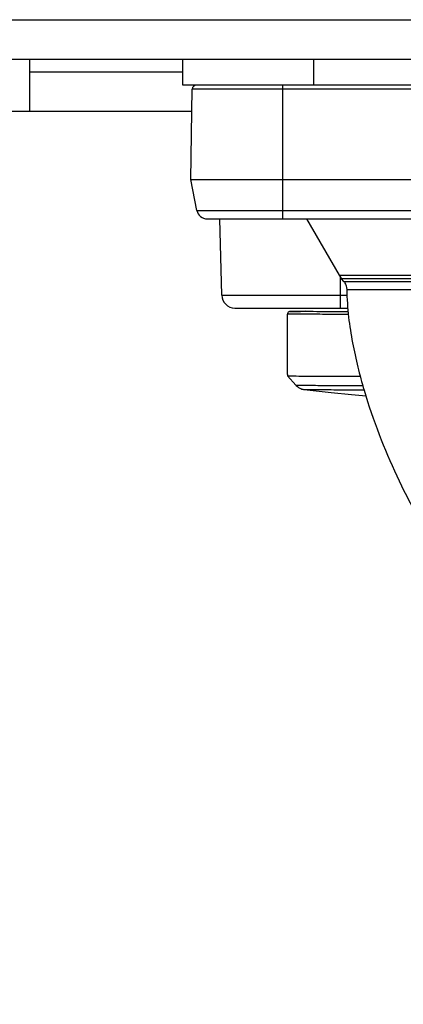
# Model space of a CAD drawing. Header units: millimetres. Extents: x 0 to 420, y 0 to 297.
# Tile 14 of 212: x 108.48 to 115.8, y 51.15 to 69.93. Entities that reach past the tile are written whole.
import ezdxf

# ---------------------------------------------------------------- set-up
doc = ezdxf.new("R2010")
doc.units = ezdxf.units.MM
doc.header["$LTSCALE"] = 23.1
doc.layers.get('0').update_dxf_attribs({"linetype": 'CONTINUOUS'})
doc.layers.add('02___PRT_ALL_AXES', color=7, linetype='CONTINUOUS')
doc.layers.add('DIM_PILOTEES', color=7, linetype='CONTINUOUS')
doc.styles.get("Standard").update_dxf_attribs({"font": 'txt', "width": 0.7})
doc.dimstyles.new('DIMSTYLE_1', dxfattribs={"dimtxt": 2.5, "dimasz": 3.5, "dimexe": 2, "dimexo": 0, "dimtad": 1, "dimlfac": 2, "dimdsep": 46, "dimtxsty": 'Standard', "dimblk": '_FILLED', "dimblk1": '_FILLED', "dimblk2": '_FILLED', "dimcen": 0.09, "dimazin": 2, "dimtp": 0.5, "dimtm": 0.5, "dimtfac": 1, "dimtofl": 0, "dimtmove": 0, "dimatfit": 3, "dimldrblk": '_FILLED', "dimfxl": 0, "dimtolj": 1, "dimarcsym": 0})

# ---------------------------------------------------------------- blocks, each defined once
blk = doc.blocks.new('_FILLED')
at = {"color": 0, "linetype": 'ByBlock'}
blk.add_solid([(0, 0), (-1, 0.1429), (-1, -0.1429)], dxfattribs=at)
blk = doc.blocks.new('*D1')
at = {"layer": 'DIM_PILOTEES', "color": 2, "linetype": 'Continuous'}
for p, q in [((43.519, 68.932), (43.519, 35.694)), ((200.519, 68.932), (200.519, 35.694)), ((43.519, 37.694), (122.019, 37.694)), ((200.519, 37.694), (122.019, 37.694))]:
    blk.add_line(p, q, dxfattribs=at)
at = {"layer": 'DIM_PILOTEES', "color": 2, "linetype": 'Continuous', "xscale": 3.5, "yscale": 3.5, "zscale": 3.5, "rotation": 180}
blk.add_blockref('_FILLED', (43.519, 37.694), dxfattribs=at)
at = {"layer": 'DIM_PILOTEES', "color": 2, "linetype": 'Continuous', "xscale": 3.5, "yscale": 3.5, "zscale": 3.5}
blk.add_blockref('_FILLED', (200.519, 37.694), dxfattribs=at)
at = {"layer": 'DIM_PILOTEES', "color": 2, "linetype": 'Continuous', "insert": (122.019, 40.819), "char_height": 2.5, "width": 7.76786, "attachment_point": 2, "line_spacing_factor": 0.9}
blk.add_mtext('{\\ftxt;\\W0.0001;\\H0.0001;\\~}{\\ftxt;\\W2.0714285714;\\H2.5; }{\\ftxt;\\W0.0001;\\H0.0001;\\~}', dxfattribs=at)

msp = doc.modelspace()

# ---------------------------------------------------------------- linework, layer by layer
at = {"color": 7, "linetype": 'Continuous'}
for p, q in [((44.519, 69.9305), (199.519, 69.9305)), ((44.519, 69.1805), (199.519, 69.1805)), ((111.594, 68.6805), (111.594, 69.1805)), ((114.094, 68.6805), (114.094, 69.1805)), ((111.594, 68.9305), (108.669, 68.9305)), ((127.094, 68.6805), (111.594, 68.6805)), ((111.744, 66.8805), (111.7741, 68.6068)), ((126.9138, 68.6068), (111.7741, 68.6068)), ((113.494, 68.6805), (113.494, 66.1305)), ((111.7667, 68.1805), (108.669, 68.1805)), ((111.744, 66.8805), (126.944, 66.8805)), ((111.8618, 66.2913), (111.744, 66.8805)), ((111.8618, 66.2913), (126.8261, 66.2913)), ((112.0579, 66.1305), (126.63, 66.1305)), ((112.3358, 64.674), (112.2977, 66.1305)), ((113.9525, 66.1305), (114.5721, 65.0573)), ((114.5721, 65.0573), (117.444, 65.0574)), ((114.5721, 65.0573), (114.6221, 64.986)), ((114.594, 65.0261), (114.594, 64.4305)), ((117.444, 64.986), (114.6221, 64.986)), ((114.6614, 64.9392), (114.6221, 64.986)), ((114.6614, 64.9392), (117.444, 64.9392)), ((112.3358, 64.674), (114.7274, 64.674)), ((114.7198, 64.7832), (123.9682, 64.7832)), ((112.5857, 64.4305), (114.7443, 64.4305)), ((113.5912, 63.1646), (113.5912, 64.3146)), ((113.6452, 64.365), (113.643, 64.3649)), ((113.6477, 64.3651), (113.6452, 64.365)), ((113.6521, 64.3652), (113.6477, 64.3651)), ((113.6595, 64.3654), (113.6521, 64.3652)), ((113.6742, 64.3657), (113.6595, 64.3654)), ((113.7097, 64.3661), (113.6742, 64.3657)), ((113.829, 64.3671), (113.7097, 64.3661)), ((113.9383, 64.3678), (113.829, 64.3671)), ((114.5384, 64.3592), (114.4945, 64.3594)), ((114.7468, 64.3587), (114.5384, 64.3592)), ((113.5914, 63.1646), (113.5914, 63.1362)), ((113.5914, 63.1362), (113.7488, 62.9593)), ((114.8219, 63.1303), (114.9756, 63.13))]:
    msp.add_line(p, q, dxfattribs=at)
for points in [[(113.643, 64.3649), (113.642, 64.3649), (113.641, 64.3648), (113.64, 64.3647), (113.639, 64.3647), (113.6379, 64.3646), (113.6367, 64.3645), (113.635, 64.3642), (113.6328, 64.3639), (113.6289, 64.363), (113.6223, 64.3608), (113.6139, 64.3564), (113.6043, 64.3483), (113.5963, 64.3364), (113.5917, 64.3211), (113.5912, 64.3146)], [(113.7488, 62.9593), (113.7569, 62.9506), (113.7778, 62.9316), (113.8, 62.9156), (113.8225, 62.9026), (113.845, 62.8926), (113.8658, 62.8855), (113.8834, 62.8809), (113.8974, 62.8783), (113.906, 62.8771), (113.9076, 62.8769)], [(113.9075, 62.877), (114.0232, 62.8638), (114.4201, 62.8207), (114.8087, 62.7818), (115.0873, 62.7561)]]:
    msp.add_lwpolyline(points, dxfattribs=at)
for centre, radius, start, end in [((111.8491, 68.6055), 0.075, 90, 179), ((112.0579, 66.3305), 0.2, 191.30993, 270), ((114.4736, 64.7817), 0.245, 33.36642, 39.98123), ((112.5857, 64.6805), 0.25, 181.50102, 270)]:
    msp.add_arc(centre, radius, start, end, dxfattribs=at)
msp.add_open_spline([(114.6783, 64.9165), (114.7039, 64.8776), (114.719, 64.8297), (114.7198, 64.7832)], degree=3, dxfattribs=at)
for points, knots in [([(114.7198, 64.7832), (114.7232, 64.6067), (114.746, 64.2656), (114.8236, 63.7723), (114.9266, 63.3077), (115.085, 62.7215), (115.3224, 62.0241), (115.6604, 61.2305), (116.0432, 60.4828), (116.4639, 59.7751), (116.93, 59.1117), (117.2753, 58.7004), (117.4575, 58.5059)], [0, 0, 0, 0, 0.0759553, 0.1468418, 0.2147054, 0.2806206, 0.4080982, 0.531323, 0.6514609, 0.7693225, 0.8853106, 1, 1, 1, 1]), ([(114.7526, 64.3085), (114.6644, 64.3087), (114.4984, 64.3092), (114.2657, 64.3098), (114.0662, 64.3106), (113.9214, 64.3112), (113.8231, 64.3118), (113.7629, 64.3121), (113.7117, 64.3125), (113.6696, 64.3129), (113.6369, 64.3134), (113.6151, 64.3135), (113.6028, 64.3141), (113.5964, 64.3139), (113.5938, 64.3147), (113.5912, 64.3142), (113.5912, 64.3146)], [0, 0, 0, 0, 0.2279709, 0.4287978, 0.6010186, 0.7432706, 0.80291, 0.8548061, 0.8988947, 0.9351117, 0.963393, 0.9836749, 0.9907964, 0.9958945, 0.9989624, 1, 1, 1, 1]), ([(113.6412, 64.3646), (113.6412, 64.365), (113.6437, 64.3645), (113.6463, 64.3653), (113.6526, 64.3651), (113.6646, 64.3656), (113.6858, 64.3658), (113.7178, 64.3662), (113.7589, 64.3666), (113.8088, 64.367), (113.8677, 64.3674), (113.9098, 64.3676), (113.9324, 64.3677)], [0, 0, 0, 0, 0.0040418, 0.0159904, 0.0358461, 0.0635822, 0.1425765, 0.2527304, 0.3937973, 0.5655297, 0.7676799, 1, 1, 1, 1]), ([(113.6657, 64.3637), (113.6621, 64.3637), (113.6563, 64.364), (113.6479, 64.3637), (113.6445, 64.3648), (113.6412, 64.3641), (113.6412, 64.3646)], [0, 0, 0, 0, 0.4362448, 0.7486128, 0.9365952, 1, 1, 1, 1]), ([(114.4945, 64.3594), (114.3085, 64.3599), (114.0323, 64.3612), (113.756, 64.362), (113.6657, 64.3637)], [0, 0, 0, 0, 0.673193, 1, 1, 1, 1]), ([(113.5912, 63.1365), (113.5915, 63.1361), (113.5938, 63.1365), (113.5977, 63.1358), (113.6047, 63.1359), (113.6101, 63.1357), (113.6133, 63.1356)], [0, 0, 0, 0, 0.0698548, 0.2599656, 0.5701641, 1, 1, 1, 1]), ([(113.6133, 63.1356), (113.7404, 63.1331), (114.1433, 63.1329), (114.5462, 63.1309), (114.8219, 63.1303)], [0, 0, 0, 0, 0.315677, 1, 1, 1, 1]), ([(113.7488, 62.9593), (113.7491, 62.9589), (113.7514, 62.9593), (113.7551, 62.9586), (113.762, 62.9587), (113.7759, 62.9582), (113.7999, 62.958), (113.8362, 62.9575), (113.8827, 62.9572), (113.9391, 62.9568), (114.0055, 62.9564), (114.1135, 62.9558), (114.2725, 62.9551), (114.4911, 62.9544), (114.7453, 62.9537), (114.9265, 62.9533), (115.0228, 62.9531)], [0, 0, 0, 0, 0.0011805, 0.0043935, 0.009636, 0.0169006, 0.0374626, 0.0660124, 0.102482, 0.1468033, 0.1989082, 0.2587285, 0.4012278, 0.5732937, 0.7734021, 1, 1, 1, 1]), ([(113.9075, 62.8769), (113.9156, 62.876), (113.9437, 62.8765), (114.0031, 62.8749), (114.0971, 62.8747), (114.2252, 62.8738), (114.3867, 62.8732), (114.6655, 62.8722), (114.8903, 62.8716), (115.0504, 62.8713)], [0, 0, 0, 0, 0.0213604, 0.0735074, 0.1559545, 0.2682116, 0.409783, 0.5798458, 1, 1, 1, 1])]:
    msp.add_open_spline(points, degree=3, knots=knots, dxfattribs=at)
at = {"layer": '02___PRT_ALL_AXES', "color": 7, "linetype": 'Continuous'}
for p, q in [((108.669, 69.1805), (108.669, 68.1805)), ((108.669, 68.1805), (105.4213, 68.1805))]:
    msp.add_line(p, q, dxfattribs=at)

# ---------------------------------------------------------------- dimensions: what is measured, and where the dimension line sits
at = {"layer": 'DIM_PILOTEES', "color": 2, "linetype": 'Continuous'}
dim = msp.add_linear_dim(base=(200.519, 37.6938), p1=(43.519, 68.9318), p2=(200.519, 68.9318), text='{\\ftxt;\\W0.0001;\\H0.0001;\\~}{\\ftxt;\\W2.0714285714;\\H2.5; }{\\ftxt;\\W0.0001;\\H0.0001;\\~}', dimstyle='DIMSTYLE_1', dxfattribs=at)
dim.commit()
dim.dimension.update_dxf_attribs({"geometry": '*D1', "text_midpoint": (121.6618, 37.6938), "dimtype": 160})

doc.saveas('drawing.dxf')
